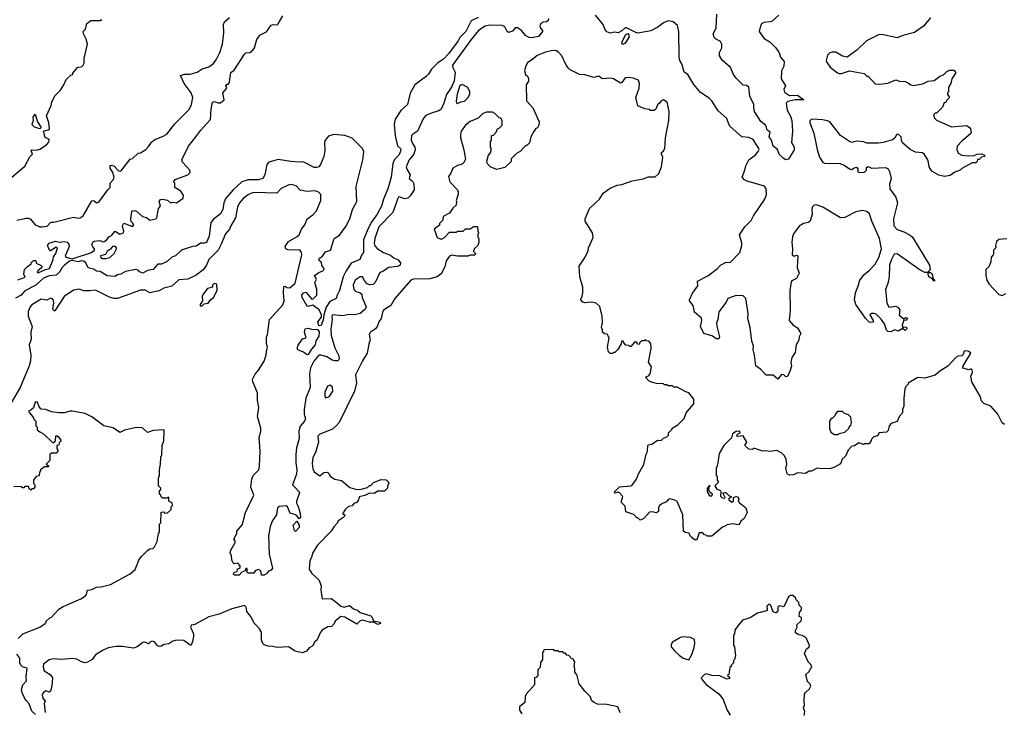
# Model space of a CAD drawing. Extents: x 2348354 to 2479840, y 460476 to 613653.
# Tile 33 of 256: x 2385340 to 2393852, y 501158 to 507148. Entities that reach past the tile are written whole.
import ezdxf

# ---------------------------------------------------------------- set-up
doc = ezdxf.new("R2010")
doc.units = 0

msp = doc.modelspace()

# ---------------------------------------------------------------- linework, layer by layer
at = {"layer": '0CON05XD'}
for points in [[(2385323.3, 504896.7), (2385388.3, 504921.7), (2385377, 504947), (2385383, 504987), (2385407, 505013), (2385440, 505035), (2385440, 505045), (2385460, 505065), (2385480, 505065), (2385481.7, 505041.7), (2385525, 505022.5), (2385530, 505015), (2385528.3, 505001.7), (2385497.5, 504975), (2385491.7, 504961.7), (2385505, 504960), (2385562.4, 504987.6), (2385598, 504995), (2385630, 505075), (2385633, 505097), (2385653.3, 505125), (2385666.7, 505175), (2385655, 505180), (2385605, 505147.5), (2385600, 505150), (2385581.2, 505195), (2385592.5, 505215), (2385648.3, 505231.7), (2385685, 505223.3), (2385725, 505230.8), (2385750, 505225), (2385764.2, 505205), (2385766.7, 505185), (2385732.5, 505102.5), (2385737.5, 505095), (2385795, 505079.5), (2385960, 505135), (2385987.5, 505155), (2385986.1, 505166.1), (2385973.9, 505173.9), (2385963.3, 505205), (2385973.3, 505225), (2385985, 505233.3), (2386035, 505236.7), (2386055, 505226.7), (2386070.7, 505229.3), (2386092.5, 505245), (2386110.7, 505269.3), (2386135, 505282.5), (2386165, 505317.5), (2386205, 505293.8), (2386237.5, 505305), (2386240, 505315), (2386227.5, 505365), (2386241.7, 505388.3), (2386315, 505360), (2386327.5, 505375), (2386303, 505403), (2386300, 505425), (2386310, 505485), (2386316.4, 505493.6), (2386336.2, 505496.2), (2386350.7, 505490.7), (2386402.5, 505445), (2386437, 505437), (2386465, 505413.8), (2386516, 505424), (2386526.7, 505435), (2386540, 505515), (2386556.4, 505533.6), (2386546.7, 505575), (2386557, 505593), (2386575, 505596.7), (2386616.7, 505586.7), (2386643.6, 505563.6), (2386665, 505570), (2386695, 505563.3), (2386752.5, 505605), (2386755, 505630), (2386733.3, 505665), (2386680, 505695), (2386680, 505735), (2386670, 505745), (2386683, 505767), (2386793.9, 505806.1), (2386813.3, 505825), (2386810, 505845), (2386748.8, 505915), (2386742, 505935), (2386799.2, 506055), (2386862, 506135), (2386905, 506192.5), (2386990.8, 506285), (2386996.4, 506373.6), (2387007.5, 506435), (2387025, 506440), (2387055, 506427.5), (2387075, 506427.5), (2387107.5, 506455), (2387097.5, 506515), (2387130, 506555), (2387123, 506577), (2387135, 506590), (2387145, 506590), (2387155, 506610), (2387165, 506690), (2387195, 506712.5), (2387285, 506850), (2387295, 506860), (2387330, 506865), (2387355, 506883.3), (2387368.8, 506905), (2387391.2, 506975), (2387417.3, 507012.7), (2387475, 507043.3), (2387515, 507099.2), (2387535, 507105.8), (2387565, 507103.8), (2387575, 507112.5), (2387615, 507180)], [(2393215, 507162.5), (2393155, 507092.5), (2393075, 507036.7), (2392975, 507011.2), (2392925, 506991.2), (2392795, 507020), (2392765, 507017.5), (2392660, 506965), (2392576.4, 506883.6), (2392495, 506822.5), (2392455, 506833.3), (2392395, 506867.5), (2392365, 506867.5), (2392345, 506860), (2392325, 506840), (2392312.5, 506795), (2392313.9, 506783.9), (2392348.3, 506738.3), (2392409.3, 506689.3), (2392425, 506683.3), (2392445, 506683.3), (2392515, 506706.7), (2392641.7, 506681.7), (2392665, 506660), (2392675, 506660), (2392735, 506592.5), (2392775, 506590), (2392845, 506600), (2392915, 506627.5), (2392945, 506617.5), (2392995, 506612.5), (2393025, 506600), (2393043.3, 506583.3), (2393065, 506577.5), (2393147, 506593), (2393195, 506617.5), (2393245, 506622.5), (2393293, 506657), (2393330, 506675), (2393355, 506700), (2393378.3, 506711.7), (2393415, 506710), (2393430, 506695), (2393430, 506685), (2393400, 506635), (2393390, 506595), (2393370, 506565), (2393370, 506525), (2393360, 506515), (2393360, 506505), (2393380, 506475), (2393351.7, 506448.3), (2393348.3, 506431.7), (2393331.7, 506428.3), (2393318.3, 506391.7), (2393265, 506340), (2393255, 506340), (2393240, 506325), (2393250, 506295), (2393265, 506277.5), (2393365, 506236.7), (2393395, 506222.5), (2393525, 506232.5), (2393549.3, 506219.3), (2393560, 506205), (2393566.7, 506175), (2393559.3, 506160.7), (2393485, 506096.7), (2393446.1, 506053.9), (2393441.2, 506025), (2393455, 505992.5), (2393485, 505977.5), (2393545, 505970), (2393595, 505972.5), (2393613.9, 505986.1), (2393655, 505986.7), (2393680, 505975), (2393680, 505965), (2393655, 505957.5), (2393635, 505940), (2393621.7, 505938.3), (2393618.3, 505921.7), (2393605, 505910), (2393575, 505910), (2393485, 505860), (2393470, 505845), (2393425, 505830), (2393385, 505800), (2393335, 505792.5), (2393285, 505802.5), (2393227, 505837), (2393202.5, 505875), (2393195, 505930), (2393163, 505983), (2393145, 505997.5), (2393085, 506002.5), (2393040, 506025), (2392973.6, 506083.6), (2392962.5, 506105), (2392960, 506135), (2392935, 506157.5), (2392920, 506155), (2392906.1, 506123.9), (2392885, 506107.5), (2392805, 506086.7), (2392765, 506080), (2392665, 506080), (2392635, 506090), (2392575, 506096.7), (2392533, 506087), (2392513.9, 506093.9), (2392435, 506147.5), (2392345, 506263.3), (2392325, 506273.8), (2392281.7, 506281.7), (2392191.7, 506288.3), (2392170, 506275), (2392170, 506255), (2392206.2, 506165), (2392233.9, 506023.9), (2392255, 505960), (2392283.9, 505913.9), (2392297, 505907), (2392433, 505903), (2392468.3, 505888.3), (2392515, 505857.5), (2392535, 505852.5), (2392553.3, 505866.7), (2392575, 505872.5), (2392587, 505857), (2392587.5, 505835), (2392595, 505827.5), (2392645, 505830), (2392660, 505845), (2392661.7, 505868.3), (2392675, 505877.5), (2392703.3, 505863.3), (2392825, 505868.8), (2392848.3, 505858.3), (2392860, 505835), (2392873.3, 505775), (2392861.2, 505725), (2392863.8, 505685), (2392915, 505612.5), (2392930, 505565), (2392894.1, 505425.9), (2392898.8, 505365), (2392925, 505333.8), (2392985, 505312.5), (2393040, 505285), (2393058.3, 505268.3), (2393206.7, 505025), (2393211.7, 504988.3), (2393190, 504965), (2393190, 504960), (2393165, 504962.5), (2393125, 504981.2), (2392925, 505123.8), (2392900.3, 505119.7), (2392873.4, 505066.6), (2392860.8, 505025), (2392856.9, 504925), (2392844.2, 504865.8), (2392824, 504815), (2392838.3, 504698.3), (2392855, 504662.5), (2392915, 504668.8), (2392935, 504658.8), (2392950, 504635), (2392943.6, 504593.6), (2392985, 504560), (2392998.3, 504571.7), (2393016.2, 504565), (2393005, 504547.5), (2392985, 504550), (2392970, 504505), (2392975, 504480), (2392985, 504490), (2393008.3, 504488.3), (2393010, 504475), (2392995, 504460), (2392985, 504470), (2392965, 504470), (2392935, 504453.3), (2392905, 504466.7), (2392871.7, 504448.3), (2392845, 504450), (2392833, 504463), (2392815.9, 504515.9), (2392788.3, 504558.3), (2392745, 504600), (2392726.4, 504606.4), (2392705, 504607.5), (2392690, 504595), (2392717.5, 504545), (2392718.3, 504531.7), (2392695, 504527.5), (2392685, 504532.5), (2392652.5, 504565), (2392567.5, 504685), (2392557.5, 504725), (2392560, 504745), (2392566.7, 504785), (2392595, 504860), (2392601.7, 504888.3), (2392638.3, 504941.7), (2392685, 504978), (2392736.6, 505033.4), (2392767.6, 505092.4), (2392791.2, 505165), (2392774, 505255), (2392708, 505405), (2392687.7, 505467.7), (2392665, 505490), (2392625, 505496.7), (2392570, 505485), (2392475, 505437.5), (2392435, 505433.3), (2392285, 505526.7), (2392225, 505547.5), (2392210, 505545), (2392192.5, 505525), (2392187.5, 505505), (2392192.5, 505465), (2392173.6, 505406.4), (2392155.8, 505394.2), (2392115, 505384.2), (2392078.7, 505361.3), (2392030.8, 505295), (2392020.9, 505269.1), (2392014.2, 505224.2), (2392021.2, 505165), (2392017.5, 505115), (2392035, 505102.5), (2392055, 505110), (2392067.5, 505105), (2392062.5, 505005), (2392080, 504955), (2392055, 504910), (2392015, 504890), (2392010.7, 504879.3), (2391998.8, 504805), (2392002, 504635), (2391993.3, 504545), (2392026.7, 504505), (2392065, 504482.5), (2392093.3, 504435), (2392080, 504405), (2392076.2, 504375), (2392053.8, 504335), (2392045, 504270), (2392016.2, 504225), (2392006.7, 504185), (2392012.5, 504155), (2392002.5, 504115), (2391978.3, 504061.7), (2391965, 504060), (2391946.7, 504076.7), (2391925, 504080), (2391895, 504040), (2391855, 504072.5), (2391795, 504072.5), (2391743.9, 504123.9), (2391703.3, 504155), (2391694, 504245), (2391681.2, 504295), (2391683, 504327), (2391668.8, 504368.8), (2391655.8, 504485), (2391634.2, 504564.2), (2391637.3, 504607.3), (2391617.5, 504735), (2391595, 504760), (2391535, 504762.5), (2391462.5, 504735), (2391447.5, 504705), (2391385, 504620), (2391376.2, 504555), (2391364.2, 504525), (2391367.1, 504497.1), (2391390, 504405), (2391383.6, 504386.4), (2391365, 504386.2), (2391325, 504413.8), (2391255, 504433.3), (2391226.7, 504495), (2391236.2, 504545), (2391233.3, 504565), (2391175, 504617.5), (2391161.2, 504675), (2391130, 504715), (2391130, 504725), (2391156.4, 504783.6), (2391202.5, 504845), (2391200, 504885), (2391288.3, 504931.7), (2391373, 504997), (2391400, 505025), (2391443, 505047), (2391485, 505050), (2391566.7, 505135), (2391583.3, 505195), (2391583.3, 505215), (2391563, 505287), (2391610, 505355), (2391665, 505410), (2391685, 505451.2), (2391782.5, 505595), (2391796.9, 505635), (2391793.8, 505685), (2391778.3, 505708.3), (2391628.3, 505751.7), (2391605, 505762.5), (2391587.5, 505785), (2391610, 505845), (2391617.5, 505885), (2391644.1, 505935.9), (2391702.3, 505977.7), (2391723.6, 506006.4), (2391732.5, 506025), (2391730, 506035), (2391680.3, 506110.3), (2391645, 506127.5), (2391582.5, 506135), (2391483.3, 506225), (2391470, 506245), (2391453, 506293), (2391378.3, 506358.3), (2391323.3, 506445), (2391299.5, 506469.5), (2391225, 506516.7), (2391167.7, 506587.7), (2391116.7, 506675), (2391083.3, 506695), (2391063.3, 506765), (2391046.7, 506795), (2391042.3, 506822.3), (2391040, 507045), (2391027.3, 507097.3), (2390988.3, 507128.3), (2390945, 507139.2), (2390905, 507120), (2390857, 507083), (2390797.3, 507052.7), (2390685, 507032.5), (2390665.6, 507035.6), (2390585, 507077.1), (2390573.5, 507076.5), (2390545, 507050), (2390515, 507034), (2390485, 507040), (2390445, 507030.4), (2390415, 507041.5), (2390397.5, 507065), (2390385.5, 507105.5), (2390317, 507187)], [(2391903.9, 507186.1), (2391844.2, 507135.8), (2391825, 507128), (2391775, 507124), (2391756.7, 507115), (2391743.8, 507095), (2391734.2, 507044.2), (2391775, 506983.8), (2391825.8, 506955.8), (2391877.5, 506905), (2391905, 506860), (2391916.7, 506825), (2391948.8, 506785), (2391945.8, 506745), (2391926.7, 506705), (2391923.3, 506635), (2391960, 506575), (2391946.7, 506545), (2391951.2, 506521.2), (2391995, 506491.9), (2392065, 506494), (2392120, 506455), (2392044.4, 506455.6), (2391981.2, 506438.8), (2391966.2, 506425), (2391975.7, 506365), (2392005, 506314), (2392016.2, 506275), (2392022.5, 506185), (2392013.8, 506085), (2392036.1, 506043.9), (2392035, 506022.5), (2391987.7, 505942.3), (2391965, 505936.2), (2391939.7, 505949.7), (2391906, 505985), (2391892.5, 506025), (2391855, 506053.3), (2391841.2, 506105), (2391820, 506135), (2391827.5, 506175), (2391808.3, 506188.3), (2391798.3, 506198.3), (2391797, 506217), (2391787.5, 506235), (2391747.7, 506267.7), (2391694.2, 506355), (2391685.8, 506385), (2391685.8, 506415), (2391652.5, 506485), (2391643.3, 506565), (2391625, 506578.8), (2391595, 506582.5), (2391535, 506642), (2391512.4, 506672.4), (2391484.5, 506734.5), (2391416.7, 506795), (2391390, 506835), (2391390.8, 506865), (2391410, 506905), (2391409.2, 506935), (2391398.3, 506958.3), (2391355, 506982.5), (2391344.2, 506995), (2391335.7, 507025), (2391360.8, 507075), (2391367.1, 507195)], [(2385272.5, 505785), (2385385, 505880), (2385427.7, 505962.3), (2385450, 505985), (2385440, 506015), (2385445, 506022.5), (2385485, 506020), (2385515, 506026.7), (2385572.5, 506065), (2385590.7, 506089.3), (2385596.2, 506105), (2385592.5, 506115), (2385558.8, 506128.8), (2385545.9, 506184.1), (2385587.5, 506195), (2385596.7, 506205), (2385592.5, 506255), (2385572.5, 506315), (2385612.5, 506405), (2385617.5, 506435), (2385645, 506490), (2385693, 506537), (2385722.5, 506585), (2385740.7, 506629.3), (2385785, 506670), (2385800, 506675), (2385800, 506685), (2385840, 506735), (2385877, 506743), (2385890, 506755), (2385897, 506773), (2385897, 506813), (2385927.5, 506935), (2385915, 506980), (2385891.2, 507025), (2385890, 507045), (2385907.5, 507065), (2385920, 507115), (2385955, 507140), (2386035, 507140), (2386050, 507150)], [(2385315.8, 505414.2), (2385395, 505432.5), (2385415, 505432.2), (2385432.9, 505422.9), (2385475, 505374.3), (2385515, 505357.5), (2385535, 505355.8), (2385578.8, 505361.2), (2385605, 505392.5), (2385615, 505396.2), (2385635, 505396.7), (2385805, 505440), (2385850.5, 505430.5), (2385863, 505433), (2385888, 505452), (2385965, 505580), (2385980, 505585), (2386005, 505562.5), (2386025, 505570), (2386102.7, 505677.3), (2386122.5, 505695), (2386123.3, 505735), (2386147.5, 505762.5), (2386155.6, 505785), (2386145.3, 505825.3), (2386121.1, 505865), (2386122.1, 505887.9), (2386135, 505890.9), (2386155, 505883.6), (2386195, 505841.2), (2386215, 505837.5), (2386295, 505942.5), (2386315, 505947.5), (2386365, 505992.5), (2386385, 505997.5), (2386430, 506025), (2386455, 506050), (2386480.7, 506089.3), (2386507, 506113), (2386575, 506137.5), (2386611.7, 506158.3), (2386681.7, 506248.3), (2386805, 506370), (2386826.7, 506415), (2386837.5, 506475), (2386822.5, 506515), (2386763.3, 506595), (2386730, 506665), (2386765, 506676.7), (2386815, 506676.7), (2386875, 506693.3), (2386918.3, 506721.7), (2386975, 506738.8), (2387015, 506770), (2387041.2, 506805), (2387071.2, 506865), (2387093.3, 506935), (2387106.2, 507035), (2387103.3, 507105), (2387111.7, 507128.3), (2387155, 507166.7)], [(2389305, 507165.7), (2389243, 507137), (2389196.4, 507045), (2389145.6, 506995), (2389131.9, 506965), (2389046.2, 506853.8), (2389004.6, 506805.4), (2388955, 506774), (2388900.3, 506719.7), (2388875, 506677.5), (2388855, 506657.5), (2388756, 506585), (2388716.8, 506513.2), (2388692.2, 506415), (2388635, 506361.9), (2388585, 506286.2), (2388576.9, 506245), (2388585.7, 506145), (2388606.8, 506056.8), (2388632.3, 506032.3), (2388634.2, 506015), (2388617.8, 505975), (2388581.7, 505938.3), (2388565.6, 505905), (2388550.9, 505785), (2388523.5, 505685), (2388484.6, 505595.4), (2388468.9, 505535), (2388430.5, 505465), (2388378.5, 505395), (2388345, 505322), (2388312.9, 505245), (2388313.3, 505135), (2388295, 505110), (2388280.8, 505075), (2388207, 505043), (2388163.8, 504976.2), (2388135.6, 504925), (2388104.3, 504805), (2388083.3, 504765), (2388076.7, 504735), (2388020.7, 504709.3), (2387988.8, 504661.2), (2387969.4, 504595), (2387965, 504553.3), (2387945, 504504.2), (2387935, 504498.8), (2387925, 504502.5), (2387916.2, 504535), (2387950, 504575), (2387948, 504595), (2387928.3, 504638.3), (2387875, 504680), (2387835, 504667.5), (2387825, 504670), (2387782.5, 504745), (2387778.8, 504765), (2387795, 504786.2), (2387815, 504790), (2387865, 504730), (2387876.4, 504733.6), (2387907.5, 504765), (2387908.8, 504815), (2387892.5, 504875), (2387906.7, 504905), (2387890, 504935), (2387925, 504962.5), (2387960, 504975), (2387971.7, 504988.3), (2387967.5, 505005), (2387953, 505023), (2387948.3, 505048.3), (2387930, 505065), (2387927.5, 505075), (2387932.5, 505085), (2387958.3, 505101.7)], [(2389911.7, 507158.3), (2389908.3, 507141.7), (2389895, 507130), (2389865, 507126.7), (2389844.1, 507115.9), (2389836.7, 507095), (2389843.8, 507073.8), (2389860, 507055), (2389860, 507045), (2389825, 507003.3), (2389765, 506990), (2389745, 506992.5), (2389711.7, 507011.7), (2389677.5, 507055), (2389645, 507076.7), (2389625, 507077.5), (2389600.5, 507049.5), (2389565, 507038), (2389554.2, 507045), (2389535.5, 507085.5), (2389515, 507098), (2389405, 507099.4), (2389365, 507093.1), (2389306.7, 507053.3), (2389242.4, 506977.6), (2389081.8, 506755), (2389083.5, 506735), (2389106, 506695), (2389095, 506620), (2389075, 506570), (2389029.3, 506500.7), (2389006.7, 506425), (2388982.5, 506375), (2388965, 506360), (2388905, 506342), (2388852.3, 506317.7), (2388832.5, 506295), (2388780, 506185), (2388735, 506156.2), (2388728.8, 506145), (2388724.2, 506105), (2388735, 506076.2), (2388757.5, 506045), (2388760, 506025), (2388747.5, 505985), (2388707.1, 505935), (2388681.9, 505875), (2388685.7, 505855), (2388716.7, 505805), (2388707.5, 505775), (2388735, 505752.5), (2388748.1, 505728.1), (2388750.4, 505675), (2388716.4, 505623.6), (2388695, 505603.1), (2388667.9, 505597.9), (2388625, 505616.2), (2388615, 505613.3), (2388606.4, 505596.4)], [(2390555, 506932.9), (2390544.7, 506945), (2390550.8, 506965), (2390580.2, 507019.8), (2390598.2, 507028.2), (2390607.6, 507017.6), (2390606.1, 506995), (2390574.5, 506945), (2390555, 506932.9)], [(2392701.7, 503508.3), (2392685, 503480), (2392645, 503480), (2392635, 503472.5), (2392595, 503487.5), (2392557, 503463), (2392535, 503460), (2392502.5, 503425), (2392478.3, 503371.7), (2392451.7, 503348.3), (2392435, 503307.5), (2392383.6, 503276.4), (2392345, 503263.3), (2392295, 503267.5), (2392275, 503262.5), (2392235, 503270), (2392186.4, 503243.6), (2392165, 503242.5), (2392135, 503223.3), (2392065, 503227.5), (2392029.3, 503210.7), (2391995, 503207.5), (2391975, 503220), (2391962.5, 503265), (2391972.5, 503305), (2391967.5, 503345), (2391952.5, 503375), (2391929.3, 503399.3), (2391885, 503422.5), (2391825, 503413.3), (2391795, 503420), (2391765, 503417.5), (2391695, 503440), (2391685, 503440), (2391675, 503430), (2391643, 503433), (2391610, 503465), (2391627.5, 503495), (2391595, 503550), (2391543, 503543), (2391540, 503555), (2391555, 503570), (2391570, 503575), (2391565, 503590), (2391535, 503587.5), (2391502.5, 503565), (2391495, 503530), (2391427.5, 503465), (2391387.5, 503395), (2391371.7, 503298.3), (2391360, 503265), (2391360, 503205), (2391370, 503195), (2391370, 503165), (2391378.3, 503158.3), (2391380, 503145), (2391350, 503115), (2391367, 503087), (2391397.5, 503075), (2391402.5, 503065), (2391398.3, 503028.3), (2391413, 503013), (2391435, 503010), (2391440, 503015), (2391420, 503055), (2391435, 503060), (2391445, 503060), (2391475, 503030), (2391490, 503025), (2391488.3, 503011.7), (2391471.7, 503008.3), (2391470, 502995), (2391496.4, 502973.6), (2391510, 502985), (2391510, 503015), (2391535, 503023.3), (2391545, 503020), (2391556.7, 503005), (2391552.5, 502985), (2391560.7, 502970.7), (2391617, 502927), (2391630, 502885), (2391602.5, 502835), (2391575, 502810), (2391570, 502795), (2391555, 502780), (2391505, 502787.5), (2391455, 502780), (2391445, 502770), (2391415, 502760), (2391325, 502680), (2391285, 502680), (2391275, 502690), (2391261.7, 502691.7), (2391245, 502710), (2391215, 502710), (2391195, 502650), (2391175, 502650), (2391150.7, 502670.7), (2391137.5, 502685), (2391128.3, 502708.3), (2391093, 502713), (2391080, 502725), (2391073.3, 502865), (2391025, 502980), (2391005, 502992.5), (2390965, 503002.5), (2390945, 502997.5), (2390933, 502977), (2390896.4, 502963.6), (2390872.5, 502945), (2390863.6, 502926.4), (2390862.5, 502895), (2390855, 502887.5), (2390845, 502883.8), (2390805, 502892.5), (2390785, 502887.5), (2390736.4, 502833.6), (2390705, 502820), (2390685, 502840), (2390675, 502840), (2390648.3, 502868.3), (2390581.7, 502891.7), (2390575, 502940), (2390540, 502975), (2390553.3, 503025), (2390525, 503056.2), (2390515, 503061.2), (2390485, 503053.3), (2390482, 503065), (2390525, 503108.1), (2390625, 503116.7), (2390635, 503122.5), (2390671.2, 503175), (2390688.6, 503221.4), (2390735, 503300), (2390755, 503390), (2390766.4, 503413.6), (2390770, 503465), (2390775, 503470), (2390805, 503476.7), (2390855, 503510), (2390885, 503507.5), (2390905, 503527.5), (2390935, 503540), (2390950, 503555), (2390950, 503575), (2390980, 503605), (2390980, 503615), (2391030, 503645), (2391085, 503700), (2391103, 503747), (2391167.5, 503825), (2391167, 503867), (2391125, 503920), (2391098.3, 503928.3), (2391025, 503970), (2390995, 503970), (2390985, 503980), (2390945, 503980), (2390935, 503990), (2390915, 503990), (2390905, 503997.5), (2390845, 504002.5), (2390803, 504013), (2390780, 504025), (2390750, 504055), (2390775, 504066.7), (2390791.2, 504085), (2390801.2, 504145), (2390777.5, 504185), (2390800, 504305), (2390797, 504347), (2390778.3, 504368.3), (2390755, 504370), (2390745, 504380), (2390735, 504370), (2390715, 504370), (2390700, 504355), (2390695, 504340), (2390681.7, 504341.7), (2390675, 504360), (2390655, 504357.5), (2390625, 504320), (2390615, 504320), (2390605, 504330), (2390581.7, 504331.7), (2390561.7, 504351.7), (2390558.3, 504368.3), (2390545, 504370), (2390540, 504345), (2390512.5, 504295), (2390485, 504270), (2390475, 504270), (2390465, 504260), (2390445, 504260), (2390430, 504275), (2390422.5, 504315), (2390436.4, 504396.4), (2390418.3, 504428.3), (2390395, 504430), (2390380, 504445), (2390380, 504465), (2390370, 504485), (2390377.5, 504525), (2390376.7, 504585), (2390356.1, 504666.1), (2390325, 504696.7), (2390285, 504703.3), (2390225, 504700), (2390210, 504705), (2390190, 504725), (2390190, 504735), (2390200, 504745), (2390207.5, 504785), (2390210, 504835), (2390183.6, 504923.6), (2390177.5, 505015), (2390227.5, 505095), (2390255, 505150), (2390257.5, 505175), (2390296.7, 505265), (2390292.5, 505305), (2390227.5, 505405), (2390227.5, 505425), (2390267.5, 505515), (2390352.5, 505595), (2390385, 505647.5), (2390445, 505690), (2390505, 505716.7), (2390545, 505723.3), (2390635, 505753.3), (2390729.3, 505770.7), (2390775, 505787.5), (2390835, 505787.5), (2390865, 505816.7), (2390888.9, 505875), (2390900, 505955), (2390886.2, 505995), (2390906.4, 506013.6), (2390917.1, 506035), (2390924.1, 506125.9), (2390952.2, 506275), (2390954.2, 506355), (2390936.7, 506435), (2390905, 506453.3), (2390885, 506446.7), (2390872.5, 506425), (2390855, 506410), (2390840, 506375), (2390825, 506362.5), (2390793, 506363), (2390781.7, 506371.7), (2390745, 506377.5), (2390685, 506402.5), (2390667.5, 506475), (2390696.7, 506555), (2390697.5, 506595), (2390690, 506625), (2390645, 506642.5), (2390606.4, 506646.4), (2390573.9, 506646.1), (2390546.4, 506603.6), (2390535, 506600), (2390475, 506636.7), (2390455, 506642.5), (2390377, 506637), (2390348.3, 506658.3), (2390305, 506648.8), (2390225, 506670), (2390180, 506675), (2390100, 506715), (2390085, 506728.8), (2390064.2, 506755), (2390025.8, 506835.8), (2389998.3, 506868.3), (2389975, 506881.2), (2389935, 506879.2), (2389885, 506865.8), (2389813, 506837), (2389777.5, 506805), (2389730, 506775), (2389715, 506750), (2389704, 506705), (2389714.1, 506674.1), (2389732.5, 506655), (2389740, 506635), (2389737.5, 506615), (2389720, 506585), (2389722.5, 506445), (2389777.5, 506385), (2389832.5, 506265), (2389827.5, 506235), (2389816.4, 506213.6), (2389803.6, 506206.4), (2389785, 506180), (2389760, 506135), (2389748.3, 506081.7), (2389725, 506060), (2389715, 506060), (2389680, 506025), (2389676.4, 506013.6), (2389635, 505990), (2389590, 505945), (2389588.3, 505921.7), (2389535, 505870), (2389465, 505852.5), (2389413, 505873), (2389385, 505900), (2389377.5, 505925), (2389392.5, 505975), (2389410, 505995), (2389417.5, 506015), (2389417, 506037), (2389410, 506045), (2389410, 506095), (2389420, 506105), (2389420, 506145), (2389435, 506150), (2389460, 506175), (2389470, 506205), (2389485, 506210), (2389510, 506235), (2389510, 506275), (2389500, 506295), (2389485, 506300), (2389446.4, 506336.4), (2389427, 506347), (2389375, 506347.5), (2389345, 506337.5), (2389303, 506297), (2389235, 506266.7), (2389194.1, 506235.9), (2389156.7, 506185), (2389150, 506155), (2389150, 506125), (2389176.2, 506035), (2389193.3, 505945), (2389183.6, 505916.4), (2389165, 505897.5), (2389125, 505887.5), (2389083.3, 505865), (2389068.3, 505821.7), (2389047, 505793), (2389057.5, 505745), (2389126.4, 505676.4), (2389131.7, 505661.7), (2389131.7, 505638.3), (2389113.3, 505585), (2389117.5, 505575), (2389112.5, 505545), (2389083.6, 505516.4), (2389055.9, 505474.1), (2389002.5, 505445), (2388997.5, 505412.5), (2388970, 505385), (2388968.3, 505371.7), (2388922.5, 505335), (2388950, 505265), (2388975, 505253.3), (2388993.6, 505253.6), (2389012.5, 505265), (2389055, 505310), (2389115, 505310), (2389125, 505320), (2389175, 505320), (2389195, 505340), (2389235, 505340), (2389265, 505360), (2389298.3, 505358.3), (2389300, 505315), (2389310, 505305), (2389300, 505295), (2389300, 505265), (2389310, 505255), (2389310, 505225), (2389300, 505195), (2389270, 505165), (2389270, 505155), (2389260, 505145), (2389280, 505125), (2389275, 505110), (2389235, 505110), (2389215, 505102.5), (2389125, 505102.5), (2389075, 505112.5), (2389055, 505102.5), (2389026.4, 505063.6), (2389015, 505010), (2388985, 504950), (2388950, 504925), (2388885, 504906.7), (2388746.1, 504903.9), (2388722.5, 504895), (2388584.2, 504735.8), (2388547.5, 504675), (2388486.2, 504635), (2388476.2, 504615), (2388465.9, 504564.1), (2388443.8, 504535), (2388431.2, 504495), (2388415.9, 504474.1), (2388372.5, 504445), (2388362.5, 504425), (2388368.8, 504375), (2388360, 504355), (2388343.3, 504265), (2388303, 504197), (2388243.3, 504075), (2388251.7, 504008.3), (2388233.8, 503935), (2388103.3, 503665), (2388076.1, 503633.9), (2388043.6, 503606.4), (2387935, 503562.5), (2387917.5, 503545), (2387922.5, 503495), (2387896.7, 503405), (2387875, 503360), (2387869.3, 503310.7), (2387873.9, 503263.9), (2387887, 503237), (2387935, 503203.8), (2387969.3, 503230.7), (2388000, 503235), (2388013.6, 503223.6), (2388027, 503197), (2388063.9, 503173.9), (2388121.7, 503161.7), (2388193, 503103), (2388255, 503083.3), (2388293, 503087), (2388347, 503103), (2388365, 503120), (2388375, 503120), (2388400, 503145), (2388465, 503170), (2388507, 503167), (2388530, 503145), (2388530, 503135), (2388523, 503127), (2388520, 503095), (2388495, 503071.2), (2388435, 503068.8), (2388405, 503050.6), (2388365, 503053.8), (2388325, 503033.8), (2388275, 503020), (2388270, 502995), (2388255, 502972.5), (2388227.5, 502962.5), (2388215, 502942.5), (2388183.8, 502936.2), (2388157.5, 502915), (2388130, 502875), (2388150, 502865), (2388142.5, 502845), (2388090.7, 502809.3), (2388087.5, 502795), (2388055, 502762.5), (2388035, 502727.5), (2387915, 502604), (2387899.2, 502580.8)], [(2389125, 506423.3), (2389155, 506437.5), (2389185, 506442.5), (2389216.1, 506473.9), (2389233, 506507), (2389232.5, 506525), (2389215, 506560), (2389165, 506587.5), (2389145, 506577.5), (2389122.1, 506505), (2389113.3, 506443.3), (2389115, 506430), (2389125, 506423.3)], [(2385515, 506204.2), (2385468.3, 506218.3), (2385450.8, 506235), (2385448.6, 506245), (2385458.6, 506275), (2385455.8, 506305), (2385475, 506330), (2385494, 506265), (2385526.2, 506215), (2385515, 506204.2)], [(2387958.3, 505101.7), (2387985, 505140), (2388027.5, 505155), (2388058.8, 505255), (2388105, 505283.8), (2388160.2, 505359.8), (2388193.1, 505425), (2388218.1, 505505), (2388255.4, 505574.6), (2388248, 505705), (2388306, 505935), (2388316.2, 506005), (2388305, 506032.5), (2388214.1, 506124.1), (2388150, 506145), (2388055, 506154.2), (2388009.5, 506140.5), (2387981.2, 506105), (2387976.2, 506085), (2387979.2, 506015), (2387970, 505965), (2387940.6, 505895), (2387925, 505874.3), (2387905, 505868.1), (2387885, 505870.6), (2387801.7, 505911.7), (2387785, 505917.5), (2387756.4, 505916.4), (2387685, 505920), (2387575, 505938.8), (2387494.2, 505915.8), (2387476.2, 505895), (2387459.4, 505805), (2387442.5, 505775), (2387405, 505761.9), (2387315, 505761.9), (2387260, 505745), (2387184.6, 505675.4), (2387122.9, 505605), (2387104.2, 505565), (2387095.8, 505505), (2387074.4, 505465.6), (2387015, 505421.2), (2386993.8, 505395), (2386978.6, 505275), (2386955, 505221.2), (2386935, 505214), (2386904.3, 505215.7), (2386865, 505190), (2386835, 505186.2), (2386737.5, 505155), (2386686.2, 505105), (2386655, 505093.8), (2386615, 505057.5), (2386565, 505034), (2386535, 505032.5), (2386493.9, 504986.1), (2386445, 504980), (2386405, 504956.2), (2386375, 504967.5), (2386365, 504982.5), (2386343.9, 504986.1), (2386255, 504969.2), (2386215, 504946.2), (2386185, 504942.5), (2386163, 504927), (2386095, 504931.2), (2386035, 504971.2), (2386005, 504974), (2385979.5, 504989.5), (2385932.7, 505002.7), (2385912, 505045), (2385895, 505058.1), (2385875, 505061.1), (2385845, 505053.1), (2385795, 505066), (2385772, 505058), (2385726.7, 505025), (2385706.4, 505003.6), (2385683.8, 504965), (2385655, 504938), (2385595, 504931.9), (2385545, 504911.5), (2385479.5, 504850.5), (2385385, 504803.3), (2385352.5, 504765), (2385305, 504740)], [(2388606.4, 505596.4), (2388572, 505495), (2388560, 505475), (2388445.6, 505355), (2388409.1, 505255), (2388404.5, 505215), (2388411.7, 505191.7), (2388429.2, 505169.2), (2388484.3, 505134.3), (2388545, 505110.6), (2388575, 505087.1), (2388611.7, 505071.7), (2388631.4, 505045), (2388629.4, 505025), (2388605, 505012.1), (2388532.5, 505005), (2388475, 504966.7), (2388455, 504960), (2388413.8, 504875), (2388395, 504856.2), (2388365, 504853.3), (2388345, 504862.5), (2388322.5, 504885), (2388305, 504922.5), (2388285, 504923.3), (2388241.2, 504895), (2388224.2, 504855), (2388230, 504815), (2388245, 504797.5), (2388279.5, 504789.5), (2388297.5, 504775), (2388300, 504745), (2388336, 504665), (2388328, 504645), (2388285, 504606.2), (2388235, 504596.2), (2388182.3, 504597.7), (2388135, 504586.2), (2388045, 504596.2), (2388038.8, 504585), (2388042, 504555), (2388029.7, 504470.3), (2388033.3, 504415), (2388065, 504310), (2388099.3, 504239.3), (2388100.8, 504215), (2388092, 504198), (2388065, 504196.9), (2388042.6, 504202.6), (2387995, 504232.2), (2387945, 504247.1), (2387925, 504247.1), (2387882.5, 504195), (2387855, 504136.7), (2387845.8, 504085), (2387852.6, 503967.4), (2387814.4, 503875), (2387798.1, 503775), (2387798.6, 503735), (2387810, 503695), (2387802, 503675), (2387765, 503631.2), (2387752.2, 503587.8), (2387756.5, 503525), (2387733.7, 503446.3), (2387728.2, 503385), (2387727.5, 503315), (2387736.5, 503255), (2387733.7, 503216.3), (2387697.5, 503125), (2387715, 503106.7), (2387757.5, 503065), (2387760, 503055), (2387732.5, 502985), (2387732.5, 502965), (2387747.7, 502937.7), (2387765, 502880), (2387767.5, 502845), (2387755, 502830), (2387740, 502855), (2387725.7, 502865.7), (2387679.2, 502879.2), (2387656.7, 502935), (2387645, 502943.3), (2387586.1, 502936.1), (2387570, 502925), (2387560, 502865), (2387525, 502817.5), (2387505.6, 502764.4), (2387491.9, 502685), (2387496.2, 502525), (2387526.7, 502405), (2387515, 502387.5), (2387490.7, 502379.3), (2387472.5, 502355), (2387455, 502344), (2387430, 502345), (2387425, 502380), (2387405, 502392.5), (2387380, 502385), (2387365, 502360), (2387315, 502360), (2387300, 502375), (2387310, 502385), (2387305, 502400), (2387295, 502400), (2387288.3, 502381.7), (2387260.7, 502369.3), (2387237, 502343), (2387195, 502343.3), (2387187.5, 502355), (2387195, 502370), (2387220, 502375), (2387221.7, 502398.3), (2387235, 502400), (2387245, 502410), (2387247.5, 502425), (2387227, 502447), (2387195, 502442.5), (2387182.7, 502452.7), (2387173.3, 502475), (2387170, 502515), (2387160, 502535), (2387162.5, 502555), (2387202.5, 502625), (2387201.7, 502641.7), (2387190, 502655), (2387217.5, 502705), (2387217.5, 502725), (2387265, 502782.5), (2387271.2, 502808.8), (2387291.9, 502885), (2387365.7, 503035), (2387338, 503105), (2387346, 503175), (2387358.8, 503205), (2387406.2, 503255), (2387414.2, 503285), (2387418.9, 503415), (2387411.2, 503535), (2387426, 503585), (2387425.7, 503615.7), (2387396.7, 503715), (2387407.5, 503795), (2387395.7, 503855), (2387395, 503920), (2387356.2, 504015), (2387353.9, 504036.1), (2387375, 504082.5), (2387405, 504117.5), (2387452.5, 504195), (2387470, 504245), (2387472.5, 504285), (2387482.5, 504315), (2387473, 504347), (2387473, 504403), (2387482.5, 504425), (2387500, 504555), (2387615, 504682.5), (2387626, 504715), (2387620, 504785), (2387625, 504840), (2387635, 504842.5), (2387650.8, 504830.8), (2387675, 504830), (2387720.4, 504869.6), (2387780, 505115), (2387777.5, 505137.5), (2387763.3, 505153.3), (2387658.5, 505158.5), (2387641.2, 505165), (2387634, 505185), (2387665, 505228.8), (2387738.3, 505271.7), (2387755, 505287.5), (2387776.7, 505335), (2387805, 505372.5), (2387826, 505425), (2387875, 505460), (2387905, 505493.3), (2387943.3, 505585), (2387942.5, 505635), (2387922.5, 505655), (2387895, 505668.8), (2387825, 505662), (2387765, 505673.3), (2387730.7, 505710.7), (2387685, 505721.2), (2387662.3, 505717.7), (2387601.7, 505688.3), (2387561.7, 505648.3), (2387367.7, 505652.3), (2387335, 505645.8), (2387315, 505634), (2387274.5, 505605.5), (2387239.2, 505565), (2387223.4, 505526.6), (2387207, 505433), (2387165.7, 505365), (2387154.2, 505335), (2387118.6, 505295), (2387082.9, 505205), (2387055.4, 505154.6), (2386976, 505075), (2386956.2, 505025), (2386925.6, 504985), (2386865, 504939.1), (2386795, 504903.3), (2386715, 504896.7), (2386655, 504843.3), (2386585, 504826.7), (2386545, 504803.8), (2386466.1, 504786.1), (2386425, 504807.5), (2386385, 504809.2), (2386186.4, 504736.4), (2386153, 504737), (2386115, 504748.8), (2385995, 504809.2), (2385945, 504804), (2385895, 504803.3), (2385855, 504815.8), (2385805, 504808), (2385725, 504754), (2385645, 504630), (2385635, 504630), (2385627, 504647), (2385636.2, 504695), (2385631.7, 504721.7), (2385625, 504732.5), (2385605, 504740), (2385575, 504723.3), (2385525, 504731.2), (2385445, 504681.2), (2385430, 504665), (2385412.5, 504625), (2385412.5, 504585), (2385446.7, 504495), (2385435.8, 504444.2), (2385439.4, 504385), (2385423.1, 504335), (2385435.5, 504245.5), (2385432.7, 504197.3), (2385420.9, 504155), (2385345, 503966), (2385266.9, 503833.1)], [(2393875, 505252.5), (2393805, 505247.5), (2393785, 505230), (2393777.5, 505195), (2393780, 505175), (2393760, 505155), (2393760, 505125), (2393757, 505113), (2393740, 505095), (2393737, 505053), (2393718.3, 505011.7), (2393693, 504987), (2393692.5, 504935), (2393702.5, 504895), (2393721.2, 504861.2), (2393805, 504770), (2393835, 504762.5), (2393865, 504780)], [(2386055, 505082.5), (2386085, 505083.3), (2386118.3, 505091.7), (2386156.7, 505125), (2386176.7, 505165), (2386176.7, 505175), (2386167.5, 505185), (2386143.8, 505185), (2386125.7, 505164.3), (2386096.2, 505145), (2386082.5, 505117.5), (2386037.5, 505105), (2386040.7, 505090.7), (2386055, 505082.5)], [(2393245, 504887.5), (2393233.8, 504895), (2393229.3, 504909.3), (2393198.8, 504925), (2393190, 504960), (2393215, 504960), (2393228.3, 504948.3), (2393237.5, 504907.5), (2393252.5, 504895), (2393245, 504887.5)], [(2386915, 504670), (2386935, 504690), (2386970, 504695), (2386993.6, 504726.4), (2387016.1, 504743.9), (2387047.5, 504805), (2387045, 504860), (2387020, 504865), (2387008.3, 504851.7), (2387006.7, 504833.3), (2386965, 504823.3), (2386927.5, 504775), (2386917.5, 504755), (2386920, 504715), (2386900, 504685), (2386901.7, 504671.7), (2386915, 504670)], [(2387825, 504248.8), (2387795, 504271.2), (2387743.6, 504293.6), (2387740, 504305), (2387748.3, 504331.7), (2387783.6, 504386.4), (2387817.5, 504395), (2387801.2, 504445), (2387807, 504473), (2387835, 504480), (2387861.7, 504471.7), (2387915, 504468.8), (2387928.3, 504448.3), (2387925, 504410), (2387900.7, 504369.3), (2387894.2, 504335), (2387861.5, 504298.5), (2387835, 504252), (2387825, 504248.8)], [(2393855, 503647.5), (2393835, 503662.5), (2393797.5, 503735), (2393736.4, 503806.4), (2393675, 503827.5), (2393653, 503853), (2393647.5, 503885), (2393572.5, 504015), (2393562.5, 504065), (2393576.7, 504095), (2393575, 504120), (2393565, 504127.5), (2393545, 504120), (2393492.5, 504132.5), (2393496.7, 504155), (2393562.5, 504265), (2393547, 504277), (2393525, 504282.5), (2393505, 504280), (2393497, 504253), (2393485, 504240), (2393453, 504237), (2393433.6, 504226.4), (2393365, 504152.5), (2393295, 504107.5), (2393255, 504072.5), (2393165, 504047.5), (2393105, 504052.5), (2393020, 504005), (2393020, 503995), (2393000, 503975), (2392992.5, 503955), (2392982.5, 503875), (2392982.5, 503805), (2392972.5, 503775), (2392971.7, 503748.3), (2392945, 503720), (2392927, 503673), (2392874.1, 503655.9), (2392857.5, 503635), (2392847.5, 503595), (2392835, 503580), (2392770, 503575), (2392755, 503550), (2392725, 503540), (2392705, 503520), (2392701.7, 503508.3)], [(2387985, 503877.5), (2388005, 503883.3), (2388020, 503895), (2388046.7, 503935), (2388045, 503970), (2388025, 503986.2), (2388001.2, 503978.8), (2387979.2, 503925), (2387978, 503895), (2387985, 503877.5)], [(2385326.7, 501795), (2385367.5, 501835), (2385515, 501893.3), (2385560, 501925), (2385570, 501935), (2385570, 501945), (2385600, 501975), (2385615, 501980), (2385679.3, 502050.7), (2385715, 502073.3), (2385869.7, 502140.3), (2385907.5, 502165), (2385916.7, 502175), (2385926.4, 502213.6), (2385965, 502218.8), (2386005, 502241.2), (2386045, 502243.3), (2386125, 502263.8), (2386295, 502356.2), (2386337.3, 502392.7), (2386360.8, 502449.2), (2386371.2, 502475), (2386395, 502507.5), (2386445, 502557.5), (2386465, 502570), (2386490, 502575), (2386505, 502590), (2386527.5, 502635), (2386540, 502705), (2386550, 502715), (2386550, 502785), (2386560, 502795), (2386561.7, 502888.3), (2386585, 502890), (2386595, 502880), (2386618.3, 502881.7), (2386648.3, 502911.7), (2386650, 502935), (2386660, 502945), (2386658.3, 502968.3), (2386630, 502985), (2386628.3, 503018.3), (2386615, 503010), (2386575, 503010), (2386561.7, 503021.7), (2386560, 503035), (2386550, 503045), (2386550, 503075), (2386560, 503085), (2386560, 503095), (2386540, 503115), (2386540, 503185), (2386547.5, 503205), (2386547.5, 503255), (2386557.5, 503305), (2386560, 503365), (2386567.5, 503385), (2386572.5, 503465), (2386586.7, 503505), (2386590, 503595), (2386585, 503600), (2386493.9, 503596.1), (2386445, 503576.7), (2386403.6, 503613.6), (2386385, 503620), (2386335, 503617.5), (2386245, 503598.8), (2386205, 503578.8), (2386146.8, 503616.8), (2386066.4, 503636.4), (2385965, 503712.5), (2385905, 503742.5), (2385795, 503762.5), (2385775, 503762.5), (2385725, 503747.5), (2385677, 503747), (2385615, 503756.7), (2385566.4, 503776.4), (2385525, 503780), (2385508.3, 503798.3), (2385495, 503840), (2385475, 503840), (2385458.3, 503791.7), (2385435, 503770), (2385420, 503765), (2385420, 503755), (2385460, 503705), (2385460, 503695), (2385480, 503675), (2385480, 503635), (2385490, 503625), (2385491.7, 503601.7), (2385513, 503583), (2385546.4, 503566.4), (2385625, 503490), (2385638.3, 503491.7), (2385650, 503505), (2385651.7, 503548.3), (2385665, 503550), (2385675, 503540), (2385700, 503505), (2385681.7, 503488.3), (2385678.3, 503471.7), (2385660, 503465), (2385660, 503435), (2385670, 503425), (2385670, 503415), (2385655, 503400), (2385615, 503400), (2385601.7, 503388.3), (2385600, 503335), (2385570, 503305), (2385588.3, 503288.3), (2385588.3, 503281.7), (2385555, 503280), (2385520, 503255), (2385520, 503245), (2385510, 503235), (2385508.3, 503201.7), (2385481.7, 503198.3), (2385460, 503165), (2385460, 503135), (2385470, 503125), (2385470, 503105), (2385458.3, 503091.7), (2385445, 503090), (2385435, 503080), (2385421.7, 503091.7), (2385415, 503110), (2385385, 503110), (2385375, 503100), (2385365, 503100), (2385355, 503110), (2385288.3, 503108.3)], [(2392415, 503560), (2392425, 503570), (2392475, 503580), (2392505, 503610), (2392510, 503625), (2392525, 503640), (2392532.5, 503665), (2392525, 503710), (2392505, 503730), (2392471.7, 503741.7), (2392455, 503760), (2392411.7, 503758.3), (2392391.7, 503738.3), (2392388.3, 503721.7), (2392365, 503700), (2392355, 503700), (2392340, 503675), (2392340, 503605), (2392348.3, 503598.3), (2392351.7, 503581.7), (2392385, 503560), (2392415, 503560)], [(2391325, 503030), (2391330, 503045), (2391310, 503060), (2391298.3, 503078.3), (2391300, 503110), (2391310, 503115), (2391305, 503120), (2391283.6, 503096.4), (2391283.3, 503065), (2391305, 503030), (2391325, 503030)], [(2387725, 502720), (2387715, 502730), (2387703.8, 502775), (2387735, 502810), (2387756.7, 502775), (2387757, 502757), (2387725, 502720)], [(2387899.2, 502580.8), (2387870.8, 502535), (2387863.3, 502496.7), (2387848.3, 502471.7), (2387842.5, 502395), (2387865, 502357.5), (2387925, 502302.5), (2387935, 502282.5), (2387947.3, 502247.3), (2387944.1, 502215.9), (2387955, 502140), (2388031.7, 502141.7), (2388074.1, 502114.1), (2388117.5, 502075), (2388145, 502066.2), (2388191.7, 502081.7), (2388225, 502051.2), (2388259.5, 502039.5), (2388285, 502020), (2388375, 501992), (2388385, 501983.3), (2388400, 501950), (2388455.8, 501935.8), (2388460, 501925), (2388435, 501916), (2388397.5, 501937.5), (2388365, 501935.8), (2388305, 501953.3), (2388285, 501950), (2388255, 501920), (2388150.7, 501980.7), (2388115, 501987.5), (2388067.5, 501945), (2388055, 501920), (2388035, 501900), (2388005, 501897.5), (2387955, 501867.5), (2387936.4, 501843.6), (2387911.2, 501785), (2387890, 501765), (2387875, 501732.5), (2387843.6, 501716.4), (2387820, 501685), (2387785, 501672.5), (2387722.5, 501685), (2387665, 501722.5), (2387565, 501717.5), (2387525, 501727.5), (2387488.3, 501728.3), (2387455, 501740), (2387441.7, 501751.7), (2387430, 501785), (2387431.7, 501851.7), (2387420, 501865), (2387420, 501875), (2387370, 501925), (2387335, 501990), (2387305, 502030), (2387297, 502067), (2387285, 502080), (2387175, 502052.2), (2387065, 502007.5), (2386975, 501984.5), (2386855, 501915.7), (2386825, 501911.2), (2386818, 501895), (2386843.3, 501835), (2386843.3, 501815), (2386835, 501770), (2386821.7, 501738.3), (2386815, 501737.5), (2386758.8, 501778.8), (2386695, 501782), (2386665, 501772), (2386629.7, 501750.3), (2386585.8, 501744.2), (2386565, 501730), (2386545, 501726), (2386532.4, 501732.4), (2386505.8, 501765.8), (2386485, 501773.3), (2386471.7, 501768.3), (2386455, 501750), (2386425, 501763.3), (2386405, 501760), (2386356.1, 501723.9), (2386325, 501712.5), (2386225, 501726), (2386175, 501726), (2386104.3, 501715.7), (2386055, 501691.2), (2385995.9, 501654.1), (2385965.5, 501614.5), (2385925, 501590), (2385905, 501586.2), (2385875, 501593.8), (2385835, 501615.8), (2385795, 501624.2), (2385703, 501613), (2385630.8, 501619.2), (2385595, 501610), (2385546.4, 501573.6), (2385543, 501547), (2385552.5, 501515), (2385602.5, 501485), (2385623.3, 501455), (2385618.8, 501385), (2385605, 501340), (2385595, 501332.5), (2385565, 501342.5), (2385542.5, 501325), (2385533.9, 501306.1), (2385539.3, 501279.3), (2385560, 501255), (2385552.5, 501235), (2385560, 501155)], [(2392121.2, 501128.8), (2392128.8, 501165), (2392117.5, 501195), (2392126.2, 501215), (2392122, 501255), (2392125.9, 501314.1), (2392135, 501330), (2392168.8, 501361.2), (2392180, 501385), (2392175, 501400), (2392150, 501425), (2392137.5, 501485), (2392163, 501507), (2392187.5, 501555), (2392177.5, 501575), (2392157.5, 501595), (2392124.2, 501665), (2392143, 501707), (2392165, 501720), (2392167.5, 501735), (2392142.5, 501795), (2392129.3, 501809.3), (2392105, 501822.5), (2392075, 501827.5), (2392047.5, 501845), (2392047.5, 501865), (2392062.5, 501895), (2392060, 501915), (2392095, 501950), (2392100, 501965), (2392098.3, 501978.3), (2392080, 501985), (2392081.7, 502021.7), (2392100, 502045), (2392100, 502065), (2392080, 502085), (2392077, 502107), (2392051.7, 502131.7), (2392048.3, 502148.3), (2392025, 502167.5), (2392005, 502167.5), (2391987.5, 502155), (2391945, 502070), (2391907, 502077), (2391893.6, 502066.4), (2391893.3, 502035), (2391880.7, 502019.3), (2391875, 502016.7), (2391855, 502026.7), (2391835, 502080), (2391825, 502090), (2391815, 502090), (2391800, 502075), (2391802.5, 502045), (2391796.1, 502033.9), (2391720, 502015), (2391655, 501973.3), (2391590, 501955), (2391547.5, 501905), (2391523, 501867), (2391520, 501835), (2391510, 501825), (2391510, 501735), (2391520, 501725), (2391527.5, 501645), (2391520, 501615), (2391510, 501605), (2391510, 501585), (2391490, 501565), (2391490, 501555), (2391480, 501545), (2391470, 501485), (2391460, 501475), (2391478.3, 501458.3), (2391475, 501450), (2391453.6, 501443.6), (2391391.7, 501471.7), (2391325, 501476.7), (2391275, 501490), (2391260, 501485), (2391233, 501457), (2391242.5, 501435), (2391275, 501397.5), (2391385, 501317.5), (2391420, 501275), (2391456.7, 501175), (2391483.6, 501133.6)], [(2391125, 501610), (2391151.7, 501658.3), (2391172.3, 501717.7), (2391178, 501755), (2391175, 501787.5), (2391140, 501805), (2391075, 501810.8), (2391054.4, 501805.6), (2390982.5, 501765), (2390972.5, 501745), (2390972.5, 501725), (2391000.5, 501690.5), (2391040.5, 501650.5), (2391075, 501626.7), (2391125, 501610)], [(2385477.5, 501137.5), (2385445, 501166.2), (2385420.7, 501230.7), (2385395, 501258.8), (2385382.5, 501282.5), (2385360.6, 501325), (2385355.9, 501355.9), (2385365.8, 501395), (2385399.3, 501430.7), (2385396, 501465), (2385405, 501540), (2385365, 501552), (2385350, 501565), (2385342, 501585), (2385342.5, 501625), (2385315, 501660)], [(2390531.7, 501151.7), (2390510, 501205), (2390416.1, 501226.1), (2390335, 501227.5), (2390300, 501245), (2390285, 501260), (2390275, 501290), (2390225, 501340), (2390177.5, 501405), (2390157.5, 501485), (2390140, 501505), (2390140, 501535), (2390132.5, 501555), (2390140, 501595), (2390130, 501605), (2390130, 501615), (2390111.7, 501621.7), (2390088.3, 501648.3), (2390071.7, 501651.7), (2390058.3, 501668.3), (2390045, 501670), (2390035, 501680), (2390005, 501680), (2389995, 501690), (2389965, 501690), (2389955, 501700), (2389871.7, 501698.3), (2389870, 501685), (2389860, 501675), (2389860, 501615), (2389843, 501587), (2389840, 501545), (2389820, 501525), (2389820, 501475), (2389805, 501460), (2389790, 501455), (2389790, 501395), (2389720, 501315), (2389710, 501295), (2389708.3, 501241.7), (2389660, 501205), (2389660, 501175), (2389680, 501145)]]:
    msp.add_lwpolyline(points, dxfattribs=at)

doc.saveas('drawing.dxf')
